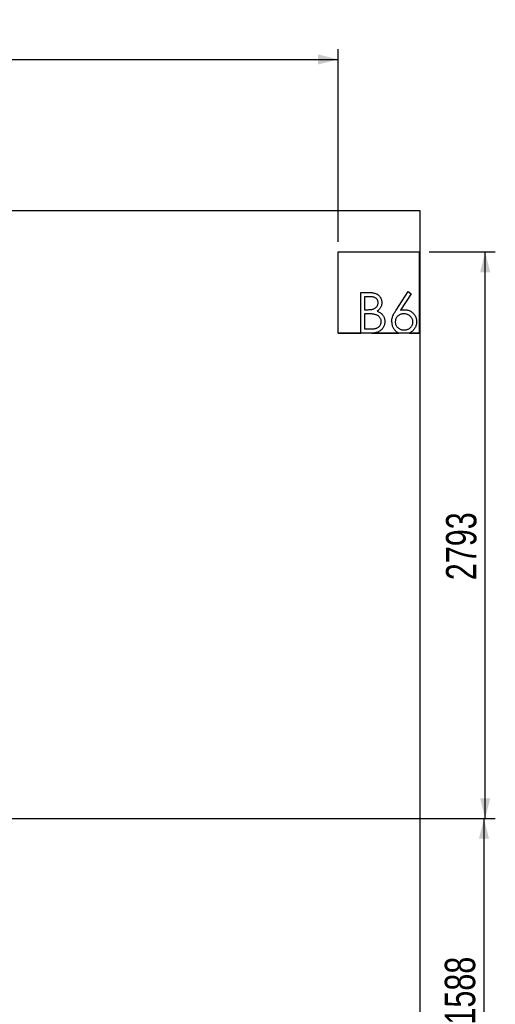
# Model space of a CAD drawing. Header units: millimetres. Extents: x 0 to 841, y 0 to 594.
# Tile 15 of 111: x 229 to 276, y 349 to 446. Entities that reach past the tile are written whole.
import ezdxf

# ---------------------------------------------------------------- set-up
doc = ezdxf.new("R2010")
doc.units = ezdxf.units.MM
doc.layers.add('COTES', color=1, linetype='Continuous')
doc.layers.add('TRAIT-FORT', color=4, linetype='Continuous', lineweight=25)
doc.styles.add('SLDTEXTSTYLE0', font='TXT', dxfattribs={"width": 0.75})
doc.dimstyles.new('SLDDIMSTYLE0', dxfattribs={"dimtxt": 3, "dimasz": 2, "dimexe": 0, "dimexo": 0.0625, "dimgap": 0.75, "dimtad": 1, "dimdec": 0, "dimlfac": 50, "dimrnd": 1e-09, "dimzin": 12, "dimdsep": 46, "dimtxsty": 'SLDTEXTSTYLE0', "dimsah": 1, "dimcen": 0.09, "dimadec": 0, "dimazin": 3, "dimtfac": 1, "dimtdec": 0, "dimtofl": 0, "dimtmove": 0, "dimatfit": 3, "dimfxl": 1, "dimfrac": 2, "dimtolj": 1, "dimtzin": 12, "dimarcsym": 0})

# ---------------------------------------------------------------- blocks, each defined once
blk = doc.blocks.new('_D')
at = {"layer": 'COTES', "color": 1, "transparency": 16777216}
for p, q in [((186.44, 367.225), (275.559, 367.225)), ((274.559, 367.225), (274.559, 335.46)), ((192.686, 335.46), (275.559, 335.46))]:
    blk.add_line(p, q, dxfattribs=at)
for points in [[(274.559, 367.225), (274.059, 365.225), (275.059, 365.225)], [(274.559, 335.46), (275.059, 337.46), (274.059, 337.46)]]:
    blk.add_solid(points, dxfattribs=at)
at = {"layer": 'COTES', "color": 1, "transparency": 16777216, "insert": (270.692, 346.91), "char_height": 3, "attachment_point": 1, "rotation": 90, "style": 'SLDTEXTSTYLE0'}
blk.add_mtext('1588', dxfattribs=at)
blk = doc.blocks.new('_D_2')
at = {"layer": 'COTES', "color": 1, "transparency": 16777216}
for p, q in [((185.44, 368.225), (185.44, 443.056)), ((260.165, 424.079), (260.165, 443.056)), ((185.44, 442.056), (260.165, 442.056))]:
    blk.add_line(p, q, dxfattribs=at)
for points in [[(185.44, 442.056), (187.44, 441.556), (187.44, 442.556)], [(260.165, 442.056), (258.165, 442.556), (258.165, 441.556)]]:
    blk.add_solid(points, dxfattribs=at)
at = {"layer": 'COTES', "color": 1, "transparency": 16777216, "insert": (218.369, 445.923), "char_height": 3, "attachment_point": 1, "style": 'SLDTEXTSTYLE0'}
blk.add_mtext('3736', dxfattribs=at)
blk = doc.blocks.new('_D_3')
at = {"layer": 'COTES', "color": 1, "transparency": 16777216}
for p, q in [((269.165, 423.079), (275.678, 423.079)), ((274.678, 367.225), (274.678, 423.079)), ((186.44, 367.225), (275.678, 367.225))]:
    blk.add_line(p, q, dxfattribs=at)
for points in [[(274.678, 423.079), (274.178, 421.079), (275.178, 421.079)], [(274.678, 367.225), (275.178, 369.225), (274.178, 369.225)]]:
    blk.add_solid(points, dxfattribs=at)
at = {"layer": 'COTES', "color": 1, "transparency": 16777216, "insert": (270.811, 390.719), "char_height": 3, "attachment_point": 1, "rotation": 90, "style": 'SLDTEXTSTYLE0'}
blk.add_mtext('2793', dxfattribs=at)

msp = doc.modelspace()

# ---------------------------------------------------------------- linework, layer by layer
at = {"layer": 'TRAIT-FORT', "color": 4, "linetype": 'Continuous', "lineweight": 25}
for p, q in [((268.275, 427.148), (227.686, 427.148)), ((268.275, 290.816), (268.275, 427.148)), ((260.165, 423.079), (268.164, 423.079)), ((260.165, 415.079), (260.165, 423.079)), ((268.164, 423.079), (268.164, 415.079)), ((262.421, 419.079), (263.201, 419.079)), ((262.421, 415.079), (262.421, 419.079)), ((263.267, 418.669), (262.78, 418.669)), ((262.78, 418.669), (262.78, 417.387)), ((265.894, 417.356), (267.088, 419.182)), ((267.364, 418.965), (266.307, 417.348)), ((267.088, 419.182), (267.364, 418.965)), ((262.78, 417.387), (263.021, 417.387)), ((262.78, 416.976), (262.78, 415.489)), ((263.018, 416.976), (262.78, 416.976)), ((262.78, 415.489), (263.291, 415.489)), ((268.164, 415.079), (260.165, 415.079)), ((260.165, 415.079), (262.421, 415.079)), ((263.503, 415.079), (266.159, 415.079)), ((267.168, 415.079), (268.164, 415.079))]:
    msp.add_line(p, q, dxfattribs=at)
for points, knots in [([(263.201, 419.079), (263.25, 419.079), (263.348, 419.078), (263.494, 419.068), (263.639, 419.048), (263.783, 419.019), (263.922, 418.971), (264.051, 418.901), (264.165, 418.815), (264.259, 418.712), (264.336, 418.602), (264.397, 418.482), (264.441, 418.355), (264.468, 418.222), (264.471, 418.133), (264.472, 418.088)], [0, 0, 0, 0, 0.0800342, 0.1599938, 0.2399786, 0.3199575, 0.3998915, 0.4799273, 0.5599168, 0.6332277, 0.7066222, 0.7799105, 0.8532987, 0.9266817, 1, 1, 1, 1]), ([(264.113, 418.081), (264.112, 418.113), (264.11, 418.178), (264.086, 418.273), (264.047, 418.363), (263.99, 418.442), (263.918, 418.509), (263.831, 418.566), (263.729, 418.609), (263.616, 418.639), (263.5, 418.658), (263.384, 418.667), (263.306, 418.668), (263.267, 418.669)], [0, 0, 0, 0, 0.08335, 0.166455, 0.249971, 0.333052, 0.416465, 0.499823, 0.599845, 0.699802, 0.799995, 0.89996, 1, 1, 1, 1]), ([(263.021, 417.387), (263.062, 417.387), (263.143, 417.388), (263.265, 417.394), (263.387, 417.403), (263.507, 417.421), (263.626, 417.447), (263.74, 417.493), (263.845, 417.556), (263.937, 417.637), (264.007, 417.725), (264.057, 417.814), (264.089, 417.9), (264.11, 417.989), (264.112, 418.05), (264.113, 418.081)], [0, 0, 0, 0, 0.083339, 0.166753, 0.250055, 0.33339, 0.416667, 0.500059, 0.583247, 0.666464, 0.749825, 0.812387, 0.874872, 0.937293, 1, 1, 1, 1]), ([(264.472, 418.088), (264.471, 418.041), (264.468, 417.946), (264.44, 417.806), (264.394, 417.671), (264.333, 417.554), (264.264, 417.454), (264.189, 417.37), (264.103, 417.299), (264.041, 417.258), (264.01, 417.237)], [0, 0, 0, 0, 0.139902, 0.280037, 0.419955, 0.559889, 0.670109, 0.780068, 0.890171, 1, 1, 1, 1]), ([(266.307, 417.348), (266.346, 417.354), (266.422, 417.367), (266.56, 417.383), (266.66, 417.385), (266.721, 417.387)], [0, 0, 0, 0, 0.280102, 0.559951, 1, 1, 1, 1]), ([(266.721, 417.387), (266.771, 417.385), (266.871, 417.382), (267.019, 417.356), (267.162, 417.312), (267.298, 417.248), (267.424, 417.168), (267.539, 417.071), (267.639, 416.966), (267.725, 416.853), (267.793, 416.734), (267.846, 416.607), (267.883, 416.475), (267.904, 416.339), (267.907, 416.247), (267.908, 416.202)], [0, 0, 0, 0, 0.079971, 0.160024, 0.239949, 0.319942, 0.399894, 0.479885, 0.559988, 0.633338, 0.706596, 0.779951, 0.853207, 0.926591, 1, 1, 1, 1]), ([(263.766, 416.929), (263.72, 416.938), (263.628, 416.954), (263.488, 416.964), (263.285, 416.976), (263.128, 416.976), (263.018, 416.976)], [0, 0, 0, 0, 0.186602, 0.373231, 0.559834, 1, 1, 1, 1]), ([(264.421, 416.214), (264.419, 416.254), (264.415, 416.332), (264.386, 416.447), (264.333, 416.553), (264.264, 416.649), (264.182, 416.732), (264.088, 416.802), (263.986, 416.857), (263.878, 416.899), (263.804, 416.919), (263.766, 416.929)], [0, 0, 0, 0, 0.111917, 0.223831, 0.335817, 0.447704, 0.559749, 0.669782, 0.779887, 0.889817, 1, 1, 1, 1]), ([(264.01, 417.237), (264.058, 417.218), (264.154, 417.181), (264.292, 417.112), (264.419, 417.024), (264.53, 416.917), (264.616, 416.801), (264.679, 416.685), (264.725, 416.572), (264.758, 416.456), (264.776, 416.336), (264.779, 416.255), (264.78, 416.214)], [0, 0, 0, 0, 0.112017, 0.223897, 0.335924, 0.447987, 0.559783, 0.647908, 0.735915, 0.823863, 0.911845, 1, 1, 1, 1]), ([(265.447, 416.195), (265.449, 416.254), (265.454, 416.371), (265.491, 416.545), (265.543, 416.714), (265.626, 416.908), (265.743, 417.123), (265.844, 417.278), (265.894, 417.356)], [0, 0, 0, 0, 0.140027, 0.28, 0.419949, 0.560027, 0.779875, 1, 1, 1, 1]), ([(266.646, 416.976), (266.606, 416.975), (266.525, 416.973), (266.406, 416.951), (266.29, 416.916), (266.182, 416.861), (266.084, 416.79), (265.999, 416.706), (265.928, 416.613), (265.872, 416.514), (265.833, 416.406), (265.81, 416.294), (265.807, 416.218), (265.806, 416.18)], [0, 0, 0, 0, 0.09338, 0.186644, 0.279966, 0.373283, 0.466664, 0.559947, 0.648128, 0.736099, 0.824047, 0.91211, 1, 1, 1, 1]), ([(267.549, 416.18), (267.547, 416.222), (267.543, 416.305), (267.512, 416.427), (267.459, 416.541), (267.387, 416.643), (267.301, 416.734), (267.197, 416.817), (267.076, 416.888), (266.938, 416.94), (266.793, 416.971), (266.695, 416.975), (266.646, 416.976)], [0, 0, 0, 0, 0.093164, 0.186581, 0.27989, 0.373197, 0.46657, 0.559988, 0.669935, 0.779861, 0.889904, 1, 1, 1, 1]), ([(263.291, 415.489), (263.333, 415.49), (263.417, 415.491), (263.544, 415.495), (263.669, 415.508), (263.794, 415.525), (263.917, 415.555), (264.034, 415.604), (264.141, 415.671), (264.236, 415.756), (264.307, 415.848), (264.36, 415.939), (264.395, 416.027), (264.417, 416.12), (264.42, 416.183), (264.421, 416.214)], [0, 0, 0, 0, 0.083366, 0.166681, 0.250123, 0.333382, 0.416692, 0.500084, 0.583333, 0.666625, 0.74996, 0.812618, 0.875093, 0.937539, 1, 1, 1, 1]), ([(264.78, 416.214), (264.778, 416.163), (264.775, 416.061), (264.744, 415.91), (264.693, 415.765), (264.621, 415.63), (264.529, 415.507), (264.424, 415.395), (264.3, 415.295), (264.158, 415.213), (264.002, 415.148), (263.838, 415.108), (263.671, 415.083), (263.559, 415.08), (263.503, 415.079)], [0, 0, 0, 0, 0.0798625, 0.1599832, 0.2399817, 0.3200055, 0.399994, 0.4799447, 0.5600562, 0.6479507, 0.7359562, 0.8239652, 0.9119986, 1, 1, 1, 1]), ([(265.447, 416.195), (265.449, 416.142), (265.453, 416.038), (265.482, 415.883), (265.531, 415.733), (265.597, 415.591), (265.68, 415.458), (265.78, 415.339), (265.893, 415.235), (266.02, 415.146), (266.113, 415.101), (266.159, 415.079)], [0, 0, 0, 0, 0.112006, 0.22413, 0.336034, 0.448045, 0.560078, 0.669987, 0.780028, 0.889975, 1, 1, 1, 1]), ([(265.806, 416.18), (265.807, 416.139), (265.811, 416.058), (265.841, 415.938), (265.89, 415.826), (265.959, 415.724), (266.041, 415.633), (266.133, 415.556), (266.232, 415.492), (266.338, 415.445), (266.448, 415.41), (266.562, 415.391), (266.639, 415.388), (266.677, 415.387)], [0, 0, 0, 0, 0.093468, 0.186793, 0.280168, 0.373415, 0.4667, 0.559984, 0.647983, 0.73598, 0.824003, 0.912026, 1, 1, 1, 1]), ([(266.677, 415.387), (266.718, 415.388), (266.8, 415.391), (266.92, 415.413), (267.037, 415.452), (267.147, 415.506), (267.247, 415.577), (267.337, 415.656), (267.413, 415.747), (267.474, 415.845), (267.518, 415.952), (267.545, 416.065), (267.548, 416.142), (267.549, 416.18)], [0, 0, 0, 0, 0.093363, 0.186695, 0.280058, 0.373328, 0.46664, 0.560032, 0.648018, 0.735903, 0.823923, 0.911934, 1, 1, 1, 1]), ([(267.908, 416.202), (267.907, 416.148), (267.904, 416.041), (267.874, 415.884), (267.825, 415.731), (267.755, 415.586), (267.668, 415.453), (267.562, 415.335), (267.442, 415.232), (267.311, 415.146), (267.216, 415.101), (267.168, 415.079)], [0, 0, 0, 0, 0.11192, 0.224012, 0.336018, 0.447979, 0.559929, 0.669949, 0.779946, 0.889914, 1, 1, 1, 1])]:
    msp.add_open_spline(points, degree=3, knots=knots, dxfattribs=at)

# ---------------------------------------------------------------- dimensions: what is measured, and where the dimension line sits
at = {"layer": 'COTES', "color": 1}
dim = msp.add_linear_dim(base=(260.165, 442.056), p1=(185.44, 367.225), p2=(260.165, 423.079), dimstyle='SLDDIMSTYLE0', dxfattribs=at)
dim.commit()
dim.dimension.update_dxf_attribs({"geometry": '_D_2', "text_midpoint": (222.803, 442.056), "dimtype": 160})
for base, p2, picture, middle in [((274.678, 423.079), (268.165, 423.079), '_D_3', (274.678, 395.152)), ((274.559, 335.46), (191.686, 335.46), '_D', (274.559, 351.343))]:
    dim = msp.add_linear_dim(base=base, p1=(185.44, 367.225), p2=p2, angle=90, dimstyle='SLDDIMSTYLE0', dxfattribs=at)
    dim.commit()
    dim.dimension.update_dxf_attribs({"geometry": picture, "text_midpoint": middle, "dimtype": 160})

doc.saveas('drawing.dxf')
